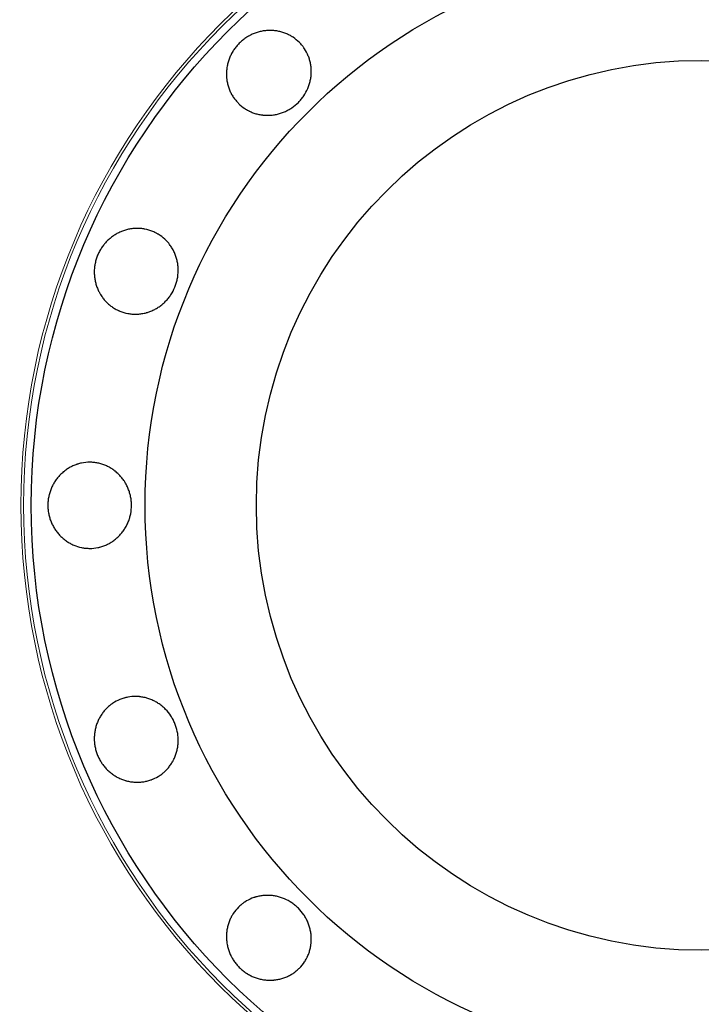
# Model space of a CAD drawing. Header units: inches. Extents: x 0 to 20790, y -12 to 14700.
# Tile 11 of 191: x 1776 to 1824, y 5367 to 5436. Entities that reach past the tile are written whole.
import ezdxf

# ---------------------------------------------------------------- set-up
doc = ezdxf.new("R2010")
doc.units = ezdxf.units.IN
doc.layers.add('1', color=7, linetype='Continuous', true_color=0xffffff)

msp = doc.modelspace()

# ---------------------------------------------------------------- linework, layer by layer
at = {"layer": '1', "color": 2, "linetype": 'Continuous', "lineweight": 25}
for radius in [100, 67.5, 46.681, 38.75, 31]:
    msp.add_circle((1823.547, 5401.959), radius, dxfattribs=at)
at = {"layer": '1', "color": 110, "linetype": 'Continuous', "lineweight": 13}
for radius in [47.403, 47.21]:
    msp.add_circle((1823.547, 5401.959), radius, dxfattribs=at)
at = {"layer": '1', "color": 2, "linetype": 'Continuous', "lineweight": 25}
for points, knots in [([(1791.357, 5434.149), (1791.427, 5434.219), (1791.5, 5434.285), (1791.652, 5434.41), (1791.73, 5434.469), (1791.893, 5434.578), (1791.977, 5434.629), (1792.085, 5434.688), (1792.107, 5434.7), (1792.151, 5434.722), (1792.173, 5434.733), (1792.24, 5434.765), (1792.285, 5434.786), (1792.421, 5434.843), (1792.512, 5434.876), (1792.698, 5434.934), (1792.792, 5434.958), (1792.936, 5434.988), (1792.984, 5434.997), (1793.08, 5435.013), (1793.129, 5435.02), (1793.275, 5435.036), (1793.372, 5435.042), (1793.565, 5435.044), (1793.757, 5435.036), (1793.948, 5435.01), (1794.091, 5434.983), (1794.138, 5434.973), (1794.232, 5434.951), (1794.279, 5434.939), (1794.417, 5434.899), (1794.508, 5434.868), (1794.685, 5434.797), (1794.771, 5434.758), (1794.898, 5434.691), (1794.94, 5434.668), (1795.002, 5434.631), (1795.022, 5434.619), (1795.063, 5434.593), (1795.244, 5434.476), (1795.409, 5434.34), (1795.61, 5434.138), (1795.674, 5434.068), (1795.75, 5433.976), (1795.765, 5433.957), (1795.795, 5433.919), (1795.838, 5433.862), (1795.988, 5433.648), (1796.098, 5433.439), (1796.186, 5433.217), (1796.203, 5433.172), (1796.226, 5433.104), (1796.234, 5433.081), (1796.248, 5433.035), (1796.255, 5433.012), (1796.288, 5432.896), (1796.309, 5432.803), (1796.344, 5432.615), (1796.357, 5432.52), (1796.373, 5432.329), (1796.376, 5432.232), (1796.373, 5432.037), (1796.367, 5431.94), (1796.344, 5431.748), (1796.328, 5431.653), (1796.288, 5431.463), (1796.263, 5431.369), (1796.219, 5431.23), (1796.203, 5431.183), (1796.169, 5431.09), (1796.151, 5431.045), (1796.056, 5430.819), (1795.962, 5430.648), (1795.824, 5430.446), (1795.796, 5430.406), (1795.736, 5430.327), (1795.706, 5430.288), (1795.61, 5430.174), (1795.544, 5430.101), (1795.335, 5429.893), (1795.185, 5429.767), (1794.981, 5429.627), (1794.939, 5429.6), (1794.855, 5429.549), (1794.727, 5429.475), (1794.595, 5429.411), (1794.416, 5429.336), (1794.325, 5429.302), (1794.186, 5429.258), (1794.139, 5429.244), (1794.044, 5429.219), (1793.996, 5429.208), (1793.853, 5429.177), (1793.661, 5429.146), (1793.469, 5429.132), (1793.277, 5429.129), (1793.18, 5429.133), (1793.06, 5429.143), (1793.035, 5429.145), (1792.987, 5429.15), (1792.915, 5429.159), (1792.844, 5429.17), (1792.702, 5429.196), (1792.61, 5429.218), (1792.426, 5429.27), (1792.336, 5429.301), (1792.203, 5429.353), (1792.159, 5429.372), (1792.093, 5429.402), (1792.071, 5429.413), (1792.028, 5429.434), (1791.921, 5429.488), (1791.819, 5429.548), (1791.583, 5429.706), (1791.437, 5429.826), (1791.284, 5429.979), (1791.268, 5429.996), (1791.235, 5430.031), (1791.186, 5430.083), (1791.077, 5430.209), (1790.935, 5430.399), (1790.838, 5430.563), (1790.771, 5430.69), (1790.75, 5430.733), (1790.71, 5430.82), (1790.691, 5430.865), (1790.638, 5430.998), (1790.607, 5431.089), (1790.554, 5431.273), (1790.532, 5431.366), (1790.505, 5431.508), (1790.497, 5431.555), (1790.487, 5431.627), (1790.484, 5431.651), (1790.479, 5431.699), (1790.476, 5431.724), (1790.466, 5431.845), (1790.462, 5431.942), (1790.464, 5432.135), (1790.476, 5432.327), (1790.507, 5432.519), (1790.537, 5432.662), (1790.548, 5432.71), (1790.573, 5432.806), (1790.586, 5432.853), (1790.63, 5432.993), (1790.663, 5433.085), (1790.738, 5433.264), (1790.781, 5433.352), (1790.851, 5433.482), (1790.887, 5433.545), (1790.926, 5433.608), (1790.953, 5433.65), (1790.966, 5433.671), (1791.036, 5433.774), (1791.095, 5433.853), (1791.189, 5433.967), (1791.221, 5434.005), (1791.287, 5434.078), (1791.322, 5434.114), (1791.357, 5434.149)], [0, 0, 0, 0, 0.015625, 0.015625, 0.03125, 0.03125, 0.046875, 0.046875, 0.050781, 0.050781, 0.054688, 0.054688, 0.0625, 0.0625, 0.078125, 0.078125, 0.09375, 0.09375, 0.101563, 0.101563, 0.109375, 0.109375, 0.125, 0.125, 0.140625, 0.15625, 0.15625, 0.164063, 0.164063, 0.171875, 0.171875, 0.1875, 0.1875, 0.203125, 0.203125, 0.210938, 0.210938, 0.214844, 0.214844, 0.21875, 0.25, 0.25, 0.265625, 0.265625, 0.269531, 0.269531, 0.273438, 0.28125, 0.3125, 0.3125, 0.320313, 0.320313, 0.324219, 0.324219, 0.328125, 0.328125, 0.34375, 0.34375, 0.359375, 0.359375, 0.375, 0.375, 0.390625, 0.390625, 0.40625, 0.40625, 0.421875, 0.421875, 0.429688, 0.429688, 0.4375, 0.4375, 0.46875, 0.46875, 0.476563, 0.476563, 0.484375, 0.484375, 0.5, 0.5, 0.53125, 0.53125, 0.539062, 0.539062, 0.546875, 0.5625, 0.5625, 0.578125, 0.578125, 0.585937, 0.585937, 0.59375, 0.59375, 0.609375, 0.625, 0.625, 0.640625, 0.640625, 0.644531, 0.644531, 0.648437, 0.65625, 0.65625, 0.671875, 0.671875, 0.6875, 0.6875, 0.695312, 0.695312, 0.699219, 0.699219, 0.703125, 0.71875, 0.71875, 0.75, 0.75, 0.753906, 0.753906, 0.757813, 0.765625, 0.78125, 0.796875, 0.796875, 0.804688, 0.804688, 0.8125, 0.8125, 0.828125, 0.828125, 0.84375, 0.84375, 0.851563, 0.851563, 0.855469, 0.855469, 0.859375, 0.859375, 0.875, 0.875, 0.890625, 0.90625, 0.90625, 0.914063, 0.914063, 0.921875, 0.921875, 0.9375, 0.9375, 0.953125, 0.953125, 0.960938, 0.964844, 0.964844, 0.96875, 0.96875, 0.984375, 0.984375, 0.992188, 0.992188, 1, 1, 1, 1]), ([(1781.489, 5419.38), (1781.527, 5419.472), (1781.569, 5419.561), (1781.661, 5419.734), (1781.711, 5419.819), (1781.82, 5419.982), (1781.877, 5420.061), (1781.955, 5420.157), (1781.971, 5420.176), (1782.003, 5420.214), (1782.019, 5420.232), (1782.069, 5420.288), (1782.102, 5420.323), (1782.206, 5420.428), (1782.278, 5420.494), (1782.428, 5420.619), (1782.505, 5420.677), (1782.626, 5420.76), (1782.667, 5420.786), (1782.75, 5420.838), (1782.793, 5420.863), (1782.921, 5420.933), (1783.008, 5420.976), (1783.186, 5421.052), (1783.367, 5421.118), (1783.553, 5421.167), (1783.695, 5421.197), (1783.743, 5421.206), (1783.838, 5421.221), (1783.886, 5421.228), (1784.029, 5421.244), (1784.124, 5421.25), (1784.315, 5421.253), (1784.41, 5421.249), (1784.553, 5421.236), (1784.6, 5421.231), (1784.672, 5421.221), (1784.695, 5421.217), (1784.743, 5421.209), (1784.766, 5421.204), (1784.978, 5421.163), (1785.159, 5421.107), (1785.422, 5420.998), (1785.508, 5420.958), (1785.614, 5420.901), (1785.635, 5420.89), (1785.677, 5420.866), (1785.739, 5420.83), (1785.959, 5420.69), (1786.141, 5420.538), (1786.307, 5420.367), (1786.34, 5420.332), (1786.387, 5420.278), (1786.403, 5420.259), (1786.434, 5420.222), (1786.449, 5420.204), (1786.523, 5420.11), (1786.579, 5420.032), (1786.683, 5419.871), (1786.731, 5419.789), (1786.819, 5419.618), (1786.86, 5419.53), (1786.931, 5419.349), (1786.962, 5419.257), (1787.015, 5419.071), (1787.037, 5418.977), (1787.072, 5418.786), (1787.085, 5418.69), (1787.098, 5418.544), (1787.101, 5418.495), (1787.105, 5418.396), (1787.106, 5418.347), (1787.104, 5418.102), (1787.083, 5417.908), (1787.033, 5417.668), (1787.022, 5417.621), (1786.997, 5417.525), (1786.984, 5417.478), (1786.94, 5417.335), (1786.906, 5417.243), (1786.793, 5416.97), (1786.702, 5416.796), (1786.567, 5416.59), (1786.539, 5416.549), (1786.481, 5416.469), (1786.391, 5416.352), (1786.294, 5416.243), (1786.157, 5416.104), (1786.086, 5416.038), (1785.974, 5415.944), (1785.936, 5415.914), (1785.858, 5415.854), (1785.818, 5415.825), (1785.697, 5415.742), (1785.532, 5415.639), (1785.36, 5415.554), (1785.183, 5415.477), (1785.093, 5415.443), (1784.977, 5415.407), (1784.954, 5415.399), (1784.908, 5415.386), (1784.838, 5415.366), (1784.768, 5415.35), (1784.627, 5415.319), (1784.533, 5415.304), (1784.344, 5415.282), (1784.249, 5415.276), (1784.105, 5415.273), (1784.057, 5415.274), (1783.985, 5415.277), (1783.961, 5415.278), (1783.913, 5415.281), (1783.794, 5415.29), (1783.676, 5415.307), (1783.398, 5415.362), (1783.217, 5415.417), (1783.017, 5415.5), (1782.995, 5415.509), (1782.952, 5415.528), (1782.886, 5415.558), (1782.738, 5415.633), (1782.534, 5415.754), (1782.382, 5415.868), (1782.272, 5415.96), (1782.236, 5415.992), (1782.165, 5416.057), (1782.13, 5416.091), (1782.03, 5416.194), (1781.967, 5416.266), (1781.847, 5416.416), (1781.791, 5416.493), (1781.713, 5416.614), (1781.687, 5416.655), (1781.65, 5416.718), (1781.638, 5416.739), (1781.615, 5416.781), (1781.603, 5416.802), (1781.547, 5416.91), (1781.506, 5416.998), (1781.435, 5417.178), (1781.372, 5417.36), (1781.327, 5417.549), (1781.3, 5417.693), (1781.292, 5417.741), (1781.278, 5417.839), (1781.272, 5417.888), (1781.259, 5418.034), (1781.255, 5418.131), (1781.256, 5418.326), (1781.261, 5418.424), (1781.276, 5418.57), (1781.286, 5418.643), (1781.298, 5418.716), (1781.306, 5418.765), (1781.311, 5418.789), (1781.335, 5418.91), (1781.36, 5419.006), (1781.403, 5419.148), (1781.418, 5419.195), (1781.452, 5419.288), (1781.469, 5419.334), (1781.489, 5419.38)], [0, 0, 0, 0, 0.015625, 0.015625, 0.03125, 0.03125, 0.046875, 0.046875, 0.050781, 0.050781, 0.054687, 0.054687, 0.0625, 0.0625, 0.078125, 0.078125, 0.09375, 0.09375, 0.101562, 0.101562, 0.109375, 0.109375, 0.125, 0.125, 0.140625, 0.15625, 0.15625, 0.164062, 0.164062, 0.171875, 0.171875, 0.1875, 0.1875, 0.203125, 0.203125, 0.210937, 0.210937, 0.214844, 0.214844, 0.21875, 0.21875, 0.25, 0.25, 0.265625, 0.265625, 0.269531, 0.269531, 0.273437, 0.28125, 0.3125, 0.3125, 0.320312, 0.320312, 0.324219, 0.324219, 0.328125, 0.328125, 0.34375, 0.34375, 0.359375, 0.359375, 0.375, 0.375, 0.390625, 0.390625, 0.40625, 0.40625, 0.421875, 0.421875, 0.429687, 0.429687, 0.4375, 0.4375, 0.46875, 0.46875, 0.476562, 0.476562, 0.484375, 0.484375, 0.5, 0.5, 0.53125, 0.53125, 0.539063, 0.539063, 0.546875, 0.5625, 0.5625, 0.578125, 0.578125, 0.585938, 0.585938, 0.59375, 0.59375, 0.609375, 0.625, 0.625, 0.640625, 0.640625, 0.644531, 0.644531, 0.648438, 0.65625, 0.65625, 0.671875, 0.671875, 0.6875, 0.6875, 0.695313, 0.695313, 0.699219, 0.699219, 0.703125, 0.71875, 0.71875, 0.75, 0.75, 0.753906, 0.753906, 0.757813, 0.765625, 0.78125, 0.796875, 0.796875, 0.804688, 0.804688, 0.8125, 0.8125, 0.828125, 0.828125, 0.84375, 0.84375, 0.851563, 0.851563, 0.855469, 0.855469, 0.859375, 0.859375, 0.875, 0.875, 0.890625, 0.90625, 0.90625, 0.914063, 0.914063, 0.921875, 0.921875, 0.9375, 0.9375, 0.953125, 0.953125, 0.960938, 0.964844, 0.964844, 0.96875, 0.96875, 0.984375, 0.984375, 0.992188, 0.992188, 1, 1, 1, 1]), ([(1783.846, 5401.959), (1783.846, 5401.76), (1783.829, 5401.565), (1783.774, 5401.276), (1783.751, 5401.181), (1783.716, 5401.062), (1783.709, 5401.039), (1783.694, 5400.992), (1783.686, 5400.968), (1783.662, 5400.898), (1783.644, 5400.852), (1783.589, 5400.716), (1783.548, 5400.628), (1783.458, 5400.455), (1783.409, 5400.371), (1783.33, 5400.249), (1783.302, 5400.208), (1783.245, 5400.129), (1783.216, 5400.09), (1783.125, 5399.975), (1783.061, 5399.902), (1782.927, 5399.764), (1782.787, 5399.634), (1782.634, 5399.517), (1782.515, 5399.435), (1782.474, 5399.408), (1782.393, 5399.358), (1782.351, 5399.333), (1782.226, 5399.264), (1782.14, 5399.222), (1781.966, 5399.146), (1781.877, 5399.113), (1781.74, 5399.071), (1781.694, 5399.058), (1781.625, 5399.04), (1781.601, 5399.034), (1781.555, 5399.023), (1781.531, 5399.018), (1781.32, 5398.976), (1781.131, 5398.959), (1780.847, 5398.959), (1780.751, 5398.964), (1780.632, 5398.975), (1780.608, 5398.978), (1780.561, 5398.984), (1780.49, 5398.994), (1780.232, 5399.039), (1780.005, 5399.11), (1779.785, 5399.204), (1779.742, 5399.225), (1779.677, 5399.257), (1779.655, 5399.268), (1779.612, 5399.29), (1779.591, 5399.301), (1779.485, 5399.36), (1779.404, 5399.41), (1779.245, 5399.519), (1779.169, 5399.577), (1779.021, 5399.701), (1778.95, 5399.767), (1778.813, 5399.907), (1778.749, 5399.98), (1778.628, 5400.132), (1778.571, 5400.21), (1778.465, 5400.373), (1778.416, 5400.457), (1778.348, 5400.587), (1778.326, 5400.631), (1778.284, 5400.721), (1778.265, 5400.766), (1778.209, 5400.903), (1778.177, 5400.995), (1778.122, 5401.182), (1778.098, 5401.277), (1778.07, 5401.422), (1778.062, 5401.47), (1778.052, 5401.543), (1778.048, 5401.568), (1778.042, 5401.617), (1778.04, 5401.642), (1778.028, 5401.765), (1778.023, 5401.864), (1778.023, 5402.06), (1778.028, 5402.158), (1778.047, 5402.353), (1778.061, 5402.45), (1778.085, 5402.571), (1778.09, 5402.595), (1778.101, 5402.643), (1778.106, 5402.668), (1778.124, 5402.74), (1778.163, 5402.882), (1778.211, 5403.021), (1778.285, 5403.201), (1778.326, 5403.289), (1778.394, 5403.419), (1778.418, 5403.462), (1778.467, 5403.546), (1778.493, 5403.588), (1778.574, 5403.711), (1778.688, 5403.869), (1778.816, 5404.014), (1778.95, 5404.152), (1779.022, 5404.218), (1779.115, 5404.296), (1779.134, 5404.311), (1779.172, 5404.341), (1779.229, 5404.386), (1779.288, 5404.428), (1779.407, 5404.51), (1779.488, 5404.56), (1779.656, 5404.653), (1779.741, 5404.695), (1779.873, 5404.752), (1779.918, 5404.769), (1779.986, 5404.795), (1780.009, 5404.803), (1780.054, 5404.818), (1780.168, 5404.855), (1780.283, 5404.885), (1780.562, 5404.941), (1780.751, 5404.959), (1780.966, 5404.959), (1780.99, 5404.959), (1781.038, 5404.958), (1781.11, 5404.955), (1781.276, 5404.943), (1781.51, 5404.909), (1781.694, 5404.862), (1781.83, 5404.819), (1781.876, 5404.804), (1781.966, 5404.77), (1782.01, 5404.753), (1782.142, 5404.696), (1782.227, 5404.653), (1782.394, 5404.561), (1782.475, 5404.511), (1782.593, 5404.429), (1782.632, 5404.401), (1782.69, 5404.357), (1782.709, 5404.342), (1782.746, 5404.312), (1782.765, 5404.297), (1782.858, 5404.218), (1782.928, 5404.153), (1783.062, 5404.014), (1783.189, 5403.87), (1783.302, 5403.712), (1783.368, 5403.61), (1783.381, 5403.589), (1783.407, 5403.548), (1783.419, 5403.527), (1783.456, 5403.463), (1783.48, 5403.42), (1783.548, 5403.291), (1783.589, 5403.202), (1783.662, 5403.022), (1783.694, 5402.93), (1783.736, 5402.789), (1783.755, 5402.718), (1783.772, 5402.646), (1783.782, 5402.598), (1783.787, 5402.573), (1783.81, 5402.452), (1783.824, 5402.354), (1783.837, 5402.206), (1783.841, 5402.157), (1783.845, 5402.058), (1783.846, 5402.009), (1783.846, 5401.959)], [0, 0, 0, 0, 0.03125, 0.03125, 0.046875, 0.046875, 0.050781, 0.050781, 0.054687, 0.054687, 0.0625, 0.0625, 0.078125, 0.078125, 0.09375, 0.09375, 0.101562, 0.101562, 0.109375, 0.109375, 0.125, 0.125, 0.140625, 0.15625, 0.15625, 0.164063, 0.164063, 0.171875, 0.171875, 0.1875, 0.1875, 0.203125, 0.203125, 0.210938, 0.210938, 0.214844, 0.214844, 0.21875, 0.21875, 0.25, 0.25, 0.265625, 0.265625, 0.269531, 0.269531, 0.273438, 0.28125, 0.3125, 0.3125, 0.320312, 0.320312, 0.324219, 0.324219, 0.328125, 0.328125, 0.34375, 0.34375, 0.359375, 0.359375, 0.375, 0.375, 0.390625, 0.390625, 0.40625, 0.40625, 0.421875, 0.421875, 0.429687, 0.429687, 0.4375, 0.4375, 0.453125, 0.453125, 0.46875, 0.46875, 0.476562, 0.476562, 0.480469, 0.480469, 0.484375, 0.484375, 0.5, 0.5, 0.515625, 0.515625, 0.53125, 0.53125, 0.535156, 0.535156, 0.539062, 0.539062, 0.546875, 0.5625, 0.5625, 0.578125, 0.578125, 0.585937, 0.585937, 0.59375, 0.59375, 0.609375, 0.625, 0.625, 0.640625, 0.640625, 0.644531, 0.644531, 0.648437, 0.65625, 0.65625, 0.671875, 0.671875, 0.6875, 0.6875, 0.695312, 0.695312, 0.699219, 0.699219, 0.703125, 0.71875, 0.71875, 0.75, 0.75, 0.753906, 0.753906, 0.757812, 0.765625, 0.78125, 0.796875, 0.796875, 0.804687, 0.804687, 0.8125, 0.8125, 0.828125, 0.828125, 0.84375, 0.84375, 0.851562, 0.851562, 0.855469, 0.855469, 0.859375, 0.859375, 0.875, 0.875, 0.890625, 0.90625, 0.90625, 0.910156, 0.910156, 0.914063, 0.914063, 0.921875, 0.921875, 0.9375, 0.9375, 0.953125, 0.953125, 0.960937, 0.964844, 0.964844, 0.96875, 0.96875, 0.984375, 0.984375, 0.992187, 0.992187, 1, 1, 1, 1]), ([(1781.489, 5384.538), (1781.45, 5384.63), (1781.417, 5384.723), (1781.36, 5384.911), (1781.336, 5385.006), (1781.297, 5385.198), (1781.282, 5385.295), (1781.269, 5385.417), (1781.267, 5385.442), (1781.263, 5385.491), (1781.261, 5385.516), (1781.257, 5385.59), (1781.256, 5385.639), (1781.255, 5385.786), (1781.259, 5385.884), (1781.277, 5386.078), (1781.29, 5386.174), (1781.317, 5386.318), (1781.327, 5386.366), (1781.35, 5386.461), (1781.362, 5386.508), (1781.403, 5386.649), (1781.435, 5386.741), (1781.507, 5386.92), (1781.587, 5387.095), (1781.685, 5387.261), (1781.764, 5387.383), (1781.792, 5387.423), (1781.848, 5387.502), (1781.877, 5387.54), (1781.967, 5387.652), (1782.03, 5387.724), (1782.163, 5387.861), (1782.233, 5387.925), (1782.343, 5388.017), (1782.38, 5388.047), (1782.438, 5388.09), (1782.457, 5388.104), (1782.497, 5388.132), (1782.516, 5388.146), (1782.695, 5388.266), (1782.863, 5388.354), (1783.126, 5388.463), (1783.215, 5388.496), (1783.33, 5388.531), (1783.353, 5388.537), (1783.399, 5388.55), (1783.468, 5388.569), (1783.724, 5388.626), (1783.959, 5388.647), (1784.198, 5388.643), (1784.246, 5388.641), (1784.318, 5388.637), (1784.342, 5388.635), (1784.39, 5388.63), (1784.414, 5388.628), (1784.533, 5388.614), (1784.627, 5388.599), (1784.814, 5388.558), (1784.907, 5388.534), (1785.09, 5388.476), (1785.18, 5388.442), (1785.359, 5388.364), (1785.446, 5388.321), (1785.615, 5388.227), (1785.697, 5388.176), (1785.857, 5388.066), (1785.934, 5388.007), (1786.046, 5387.913), (1786.083, 5387.881), (1786.156, 5387.814), (1786.191, 5387.78), (1786.363, 5387.605), (1786.485, 5387.453), (1786.62, 5387.248), (1786.646, 5387.207), (1786.695, 5387.122), (1786.72, 5387.079), (1786.789, 5386.947), (1786.83, 5386.857), (1786.943, 5386.585), (1787.002, 5386.398), (1787.053, 5386.156), (1787.062, 5386.107), (1787.077, 5386.01), (1787.084, 5385.961), (1787.099, 5385.815), (1787.105, 5385.717), (1787.106, 5385.523), (1787.102, 5385.425), (1787.09, 5385.28), (1787.084, 5385.231), (1787.071, 5385.134), (1787.063, 5385.086), (1787.037, 5384.941), (1786.993, 5384.752), (1786.931, 5384.57), (1786.861, 5384.391), (1786.821, 5384.303), (1786.765, 5384.195), (1786.754, 5384.174), (1786.731, 5384.131), (1786.695, 5384.068), (1786.657, 5384.007), (1786.579, 5383.886), (1786.524, 5383.808), (1786.405, 5383.659), (1786.342, 5383.587), (1786.243, 5383.484), (1786.208, 5383.451), (1786.156, 5383.402), (1786.138, 5383.386), (1786.102, 5383.354), (1786.011, 5383.276), (1785.916, 5383.205), (1785.68, 5383.047), (1785.513, 5382.958), (1785.314, 5382.875), (1785.291, 5382.866), (1785.247, 5382.849), (1785.18, 5382.824), (1785.021, 5382.771), (1784.792, 5382.714), (1784.603, 5382.686), (1784.461, 5382.673), (1784.413, 5382.67), (1784.316, 5382.667), (1784.268, 5382.666), (1784.124, 5382.668), (1784.029, 5382.674), (1783.839, 5382.695), (1783.744, 5382.711), (1783.603, 5382.74), (1783.556, 5382.751), (1783.486, 5382.77), (1783.462, 5382.776), (1783.416, 5382.79), (1783.392, 5382.797), (1783.276, 5382.833), (1783.185, 5382.866), (1783.008, 5382.942), (1782.834, 5383.027), (1782.669, 5383.129), (1782.548, 5383.211), (1782.508, 5383.24), (1782.43, 5383.299), (1782.391, 5383.33), (1782.278, 5383.424), (1782.206, 5383.49), (1782.069, 5383.628), (1782.004, 5383.701), (1781.911, 5383.815), (1781.866, 5383.873), (1781.823, 5383.933), (1781.795, 5383.974), (1781.781, 5383.994), (1781.712, 5384.098), (1781.662, 5384.183), (1781.592, 5384.313), (1781.57, 5384.357), (1781.528, 5384.447), (1781.508, 5384.492), (1781.489, 5384.538)], [0, 0, 0, 0, 0.015625, 0.015625, 0.03125, 0.03125, 0.046875, 0.046875, 0.050781, 0.050781, 0.054687, 0.054687, 0.0625, 0.0625, 0.078125, 0.078125, 0.09375, 0.09375, 0.101562, 0.101562, 0.109375, 0.109375, 0.125, 0.125, 0.140625, 0.15625, 0.15625, 0.164063, 0.164063, 0.171875, 0.171875, 0.1875, 0.1875, 0.203125, 0.203125, 0.210938, 0.210938, 0.214844, 0.214844, 0.21875, 0.21875, 0.25, 0.25, 0.265625, 0.265625, 0.269531, 0.269531, 0.273438, 0.28125, 0.3125, 0.3125, 0.320313, 0.320313, 0.324219, 0.324219, 0.328125, 0.328125, 0.34375, 0.34375, 0.359375, 0.359375, 0.375, 0.375, 0.390625, 0.390625, 0.40625, 0.40625, 0.421875, 0.421875, 0.429688, 0.429688, 0.4375, 0.4375, 0.46875, 0.46875, 0.476563, 0.476563, 0.484375, 0.484375, 0.5, 0.5, 0.53125, 0.53125, 0.539063, 0.539063, 0.546875, 0.546875, 0.5625, 0.5625, 0.578125, 0.578125, 0.585938, 0.585938, 0.59375, 0.59375, 0.609375, 0.625, 0.625, 0.640625, 0.640625, 0.644531, 0.644531, 0.648438, 0.65625, 0.65625, 0.671875, 0.671875, 0.6875, 0.6875, 0.695313, 0.695313, 0.699219, 0.699219, 0.703125, 0.71875, 0.71875, 0.75, 0.75, 0.753906, 0.753906, 0.757813, 0.765625, 0.78125, 0.796875, 0.796875, 0.804688, 0.804688, 0.8125, 0.8125, 0.828125, 0.828125, 0.84375, 0.84375, 0.851563, 0.851563, 0.855469, 0.855469, 0.859375, 0.859375, 0.875, 0.875, 0.890625, 0.90625, 0.90625, 0.914063, 0.914063, 0.921875, 0.921875, 0.9375, 0.9375, 0.953125, 0.953125, 0.960938, 0.964844, 0.964844, 0.96875, 0.96875, 0.984375, 0.984375, 0.992188, 0.992188, 1, 1, 1, 1]), ([(1791.357, 5369.769), (1791.286, 5369.839), (1791.22, 5369.913), (1791.095, 5370.064), (1791.037, 5370.143), (1790.927, 5370.305), (1790.876, 5370.389), (1790.818, 5370.497), (1790.806, 5370.519), (1790.783, 5370.563), (1790.772, 5370.585), (1790.74, 5370.652), (1790.72, 5370.697), (1790.663, 5370.833), (1790.63, 5370.925), (1790.572, 5371.111), (1790.547, 5371.205), (1790.517, 5371.348), (1790.508, 5371.396), (1790.493, 5371.493), (1790.486, 5371.541), (1790.47, 5371.687), (1790.464, 5371.784), (1790.462, 5371.977), (1790.47, 5372.169), (1790.496, 5372.36), (1790.523, 5372.503), (1790.533, 5372.551), (1790.555, 5372.645), (1790.567, 5372.691), (1790.607, 5372.83), (1790.638, 5372.92), (1790.708, 5373.097), (1790.748, 5373.184), (1790.814, 5373.31), (1790.838, 5373.352), (1790.875, 5373.414), (1790.887, 5373.435), (1790.913, 5373.475), (1791.03, 5373.657), (1791.166, 5373.821), (1791.367, 5374.022), (1791.438, 5374.087), (1791.53, 5374.163), (1791.549, 5374.178), (1791.587, 5374.207), (1791.644, 5374.251), (1791.857, 5374.401), (1792.067, 5374.511), (1792.289, 5374.599), (1792.334, 5374.615), (1792.402, 5374.638), (1792.425, 5374.646), (1792.471, 5374.66), (1792.494, 5374.667), (1792.609, 5374.7), (1792.703, 5374.722), (1792.891, 5374.756), (1792.986, 5374.769), (1793.177, 5374.785), (1793.274, 5374.789), (1793.469, 5374.786), (1793.565, 5374.779), (1793.758, 5374.757), (1793.853, 5374.741), (1794.042, 5374.7), (1794.136, 5374.675), (1794.276, 5374.631), (1794.323, 5374.616), (1794.415, 5374.582), (1794.461, 5374.564), (1794.687, 5374.468), (1794.858, 5374.375), (1795.06, 5374.237), (1795.1, 5374.208), (1795.179, 5374.149), (1795.217, 5374.118), (1795.332, 5374.023), (1795.404, 5373.956), (1795.613, 5373.748), (1795.739, 5373.597), (1795.878, 5373.393), (1795.905, 5373.352), (1795.957, 5373.267), (1796.031, 5373.14), (1796.094, 5373.008), (1796.17, 5372.829), (1796.204, 5372.737), (1796.248, 5372.598), (1796.261, 5372.551), (1796.286, 5372.456), (1796.298, 5372.409), (1796.328, 5372.265), (1796.36, 5372.074), (1796.373, 5371.881), (1796.376, 5371.689), (1796.373, 5371.593), (1796.363, 5371.472), (1796.361, 5371.448), (1796.355, 5371.4), (1796.347, 5371.328), (1796.335, 5371.256), (1796.309, 5371.115), (1796.288, 5371.022), (1796.235, 5370.839), (1796.205, 5370.748), (1796.152, 5370.615), (1796.133, 5370.571), (1796.103, 5370.505), (1796.093, 5370.484), (1796.072, 5370.441), (1796.018, 5370.334), (1795.957, 5370.232), (1795.8, 5369.995), (1795.679, 5369.849), (1795.527, 5369.697), (1795.51, 5369.68), (1795.475, 5369.647), (1795.423, 5369.598), (1795.297, 5369.489), (1795.107, 5369.348), (1794.943, 5369.251), (1794.816, 5369.184), (1794.773, 5369.163), (1794.685, 5369.122), (1794.641, 5369.103), (1794.507, 5369.05), (1794.417, 5369.019), (1794.233, 5368.966), (1794.14, 5368.944), (1793.998, 5368.918), (1793.95, 5368.91), (1793.879, 5368.9), (1793.855, 5368.897), (1793.806, 5368.891), (1793.782, 5368.889), (1793.661, 5368.878), (1793.564, 5368.874), (1793.371, 5368.876), (1793.178, 5368.888), (1792.987, 5368.919), (1792.843, 5368.949), (1792.795, 5368.96), (1792.7, 5368.985), (1792.653, 5368.998), (1792.513, 5369.042), (1792.421, 5369.075), (1792.241, 5369.151), (1792.153, 5369.193), (1792.024, 5369.263), (1791.96, 5369.299), (1791.897, 5369.339), (1791.856, 5369.365), (1791.835, 5369.379), (1791.732, 5369.448), (1791.653, 5369.507), (1791.538, 5369.601), (1791.501, 5369.633), (1791.428, 5369.7), (1791.392, 5369.734), (1791.357, 5369.769)], [0, 0, 0, 0, 0.015625, 0.015625, 0.03125, 0.03125, 0.046875, 0.046875, 0.050781, 0.050781, 0.054688, 0.054688, 0.0625, 0.0625, 0.078125, 0.078125, 0.09375, 0.09375, 0.101563, 0.101563, 0.109375, 0.109375, 0.125, 0.125, 0.140625, 0.15625, 0.15625, 0.164063, 0.164063, 0.171875, 0.171875, 0.1875, 0.1875, 0.203125, 0.203125, 0.210938, 0.210938, 0.214844, 0.214844, 0.21875, 0.25, 0.25, 0.265625, 0.265625, 0.269531, 0.269531, 0.273438, 0.28125, 0.3125, 0.3125, 0.320313, 0.320313, 0.324219, 0.324219, 0.328125, 0.328125, 0.34375, 0.34375, 0.359375, 0.359375, 0.375, 0.375, 0.390625, 0.390625, 0.40625, 0.40625, 0.421875, 0.421875, 0.429688, 0.429688, 0.4375, 0.4375, 0.46875, 0.46875, 0.476563, 0.476563, 0.484375, 0.484375, 0.5, 0.5, 0.53125, 0.53125, 0.539063, 0.539063, 0.546875, 0.5625, 0.5625, 0.578125, 0.578125, 0.585938, 0.585938, 0.59375, 0.59375, 0.609375, 0.625, 0.625, 0.640625, 0.640625, 0.644531, 0.644531, 0.648438, 0.65625, 0.65625, 0.671875, 0.671875, 0.6875, 0.6875, 0.695313, 0.695313, 0.699219, 0.699219, 0.703125, 0.71875, 0.71875, 0.75, 0.75, 0.753906, 0.753906, 0.757813, 0.765625, 0.78125, 0.796875, 0.796875, 0.804688, 0.804688, 0.8125, 0.8125, 0.828125, 0.828125, 0.84375, 0.84375, 0.851563, 0.851563, 0.855469, 0.855469, 0.859375, 0.859375, 0.875, 0.875, 0.890625, 0.90625, 0.90625, 0.914063, 0.914063, 0.921875, 0.921875, 0.9375, 0.9375, 0.953125, 0.953125, 0.960938, 0.964844, 0.964844, 0.96875, 0.96875, 0.984375, 0.984375, 0.992188, 0.992188, 1, 1, 1, 1])]:
    msp.add_open_spline(points, degree=3, knots=knots, dxfattribs=at)

doc.saveas('drawing.dxf')
